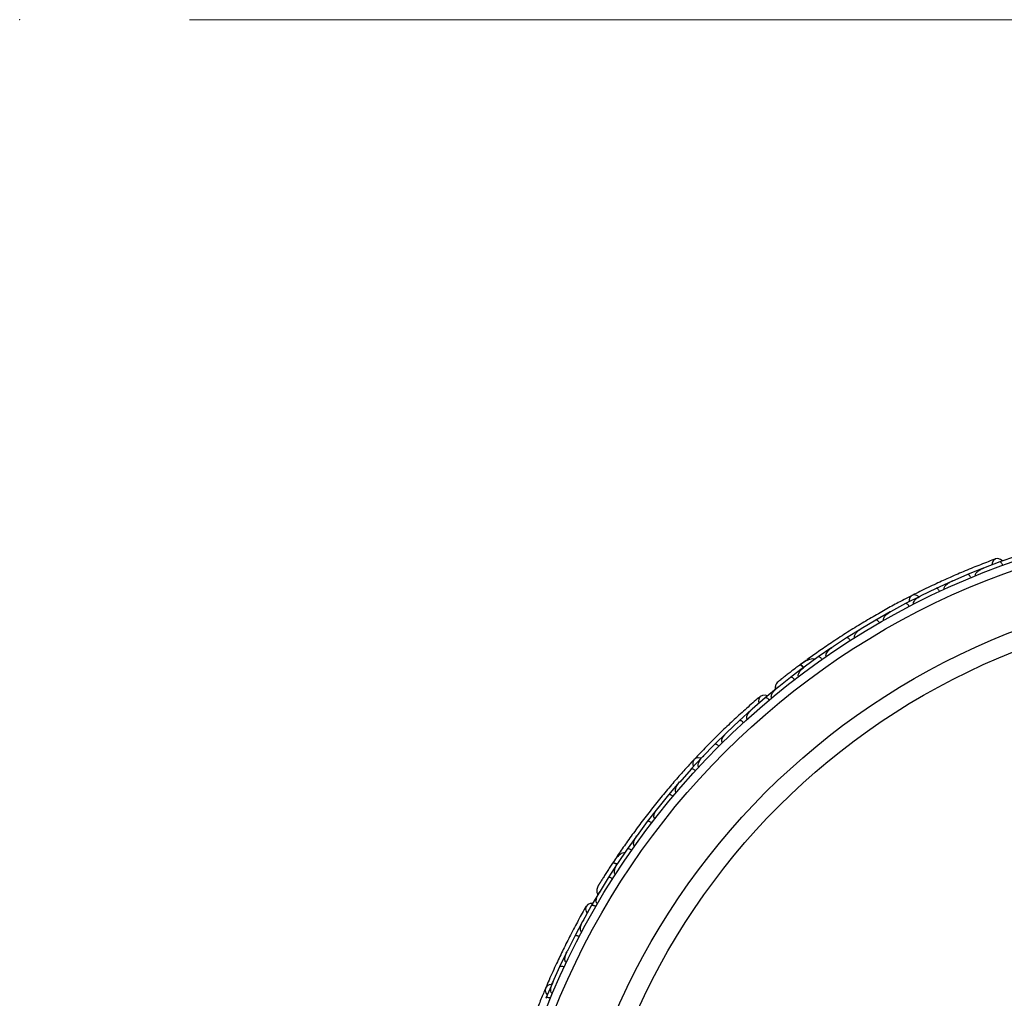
# Model space of a CAD drawing. Header units: millimetres. Extents: x 65 to 121, y 64 to 185.
# Tile 49 of 175: x 84.64 to 90.44, y 98.25 to 104.01. Entities that reach past the tile are written whole.
import ezdxf

# ---------------------------------------------------------------- set-up
doc = ezdxf.new("R2010")
doc.units = ezdxf.units.MM
doc.header["$PDSIZE"] = -1
doc.styles.add('SLDTEXTSTYLE0', font='TXT', dxfattribs={"width": 0.75})
doc.dimstyles.new('SLDDIMSTYLE2', dxfattribs={"dimtxt": 3.5, "dimasz": 3.302, "dimexe": 0, "dimexo": 0.0625, "dimgap": 0.875, "dimtad": 1, "dimlfac": 20, "dimrnd": 1e-09, "dimzin": 12, "dimdsep": 46, "dimtxsty": 'SLDTEXTSTYLE0', "dimsah": 1, "dimcen": 0.09, "dimadec": 0, "dimazin": 3, "dimtfac": 1, "dimtofl": 0, "dimtmove": 0, "dimatfit": 3, "dimfxl": 0, "dimfrac": 2, "dimtolj": 1, "dimtzin": 12, "dimarcsym": 0})

# ---------------------------------------------------------------- blocks, each defined once
blk = doc.blocks.new('_D_2')
at = {"color": 7, "linetype": 'Continuous', "lineweight": 18}
for p, q in [((85.6378, 104.0135), (117.2944, 104.0135)), ((116.2944, 104.0135), (116.2944, 64.0135)), ((85.6378, 64.0135), (117.2944, 64.0135))]:
    blk.add_line(p, q, dxfattribs=at)
for points in [[(116.2944, 104.0135), (115.7864, 100.7115), (116.8024, 100.7115)], [(116.2944, 64.0135), (116.8024, 67.3155), (115.7864, 67.3155)]]:
    blk.add_solid(points, dxfattribs=at)
at = {"color": 7, "linetype": 'Continuous', "lineweight": 18, "insert": (111.7827, 78.2428), "char_height": 3.5, "attachment_point": 1, "rotation": 90, "style": 'SLDTEXTSTYLE0'}
blk.add_mtext('800', dxfattribs=at)

msp = doc.modelspace()

# ---------------------------------------------------------------- linework, layer by layer
at = {"color": 7, "linetype": 'Continuous', "lineweight": 25}
for p, q in [((90.50586, 100.85215), (90.41259, 100.81908)), ((90.41261, 100.81899), (90.31749, 100.78266)), ((90.32402, 100.78515), (90.3178, 100.78279)), ((90.22355, 100.74505), (90.13065, 100.70479)), ((90.31473, 100.782), (90.22353, 100.74513)), ((90.12794, 100.70402), (90.03886, 100.66337)), ((90.13746, 100.70774), (90.1309, 100.70492)), ((89.94551, 100.61827), (89.85853, 100.57388)), ((90.03888, 100.66329), (89.94817, 100.61916)), ((89.95499, 100.62248), (89.94836, 100.61927)), ((89.85855, 100.5738), (89.77001, 100.52583)), ((89.7674, 100.52483), (89.68251, 100.47671)), ((89.77666, 100.52943), (89.77013, 100.52591)), ((89.68254, 100.47664), (89.59616, 100.42483)), ((89.5936, 100.42372), (89.51079, 100.37187)), ((89.60242, 100.42858), (89.59621, 100.42488)), ((89.43236, 100.31994), (89.42654, 100.31611)), ((89.51082, 100.3718), (89.42657, 100.31611)), ((89.4241, 100.31492), (89.34339, 100.25932)), ((89.27291, 100.2393), (89.23748, 100.21335)), ((89.26654, 100.20343), (89.26135, 100.19968)), ((89.34343, 100.25926), (89.26143, 100.19972)), ((89.25894, 100.19837), (89.18036, 100.13898)), ((89.1804, 100.13892), (89.10063, 100.07544)), ((89.10675, 100.081), (89.03041, 100.01802)), ((89.10503, 100.07894), (89.1005, 100.07536)), ((89.03046, 100.01794), (88.95351, 99.95127)), ((88.95114, 99.94971), (88.87804, 99.88386)), ((88.95879, 99.95584), (88.95375, 99.9515)), ((88.87808, 99.8838), (88.80456, 99.81419)), ((88.80228, 99.81254), (88.73247, 99.74387)), ((88.80995, 99.81929), (88.80475, 99.8144)), ((88.73252, 99.74381), (88.66237, 99.67131)), ((88.66018, 99.66957), (88.59362, 99.5981)), ((88.66765, 99.67677), (88.66251, 99.67148)), ((88.59367, 99.59804), (88.52688, 99.52268)), ((88.52477, 99.52085), (88.46145, 99.44659)), ((88.5319, 99.52833), (88.52696, 99.5228)), ((88.46151, 99.44654), (88.39806, 99.36831)), ((88.39603, 99.36639), (88.33595, 99.28935)), ((88.40266, 99.37398), (88.39808, 99.36837)), ((88.336, 99.28929), (88.27588, 99.20815)), ((88.27397, 99.20618), (88.21714, 99.12633)), ((88.28001, 99.21372), (88.27585, 99.20813)), ((88.2172, 99.12628), (88.1605, 99.04229)), ((88.15776, 99.08341), (88.153, 99.0763)), ((88.16404, 99.04752), (88.16044, 99.04222)), ((88.15863, 99.04017), (88.1051, 98.95749)), ((88.10516, 98.95744), (88.05191, 98.8705)), ((88.05576, 98.87782), (88.00557, 98.79253)), ((88.05485, 98.87531), (88.05182, 98.87039)), ((88.00564, 98.79248), (87.95613, 98.70351)), ((87.95443, 98.70123), (87.90827, 98.61436)), ((87.95953, 98.70961), (87.95627, 98.70381)), ((87.90833, 98.61431), (87.86305, 98.52376)), ((87.86147, 98.52142), (87.81936, 98.43302)), ((87.86636, 98.53039), (87.86315, 98.52402)), ((87.81942, 98.43298), (87.7783, 98.34086)), ((87.7814, 98.34779), (87.77837, 98.34107)), ((87.77684, 98.33847), (87.73874, 98.24855))]:
    msp.add_line(p, q, dxfattribs=at)
at = {"color": 7, "linetype": 'Continuous', "lineweight": 25, "flags": 128}
for points in [[(90.42898, 100.82524), (90.41806, 100.83375), (90.40269, 100.8388), (90.38784, 100.83667), (90.37569, 100.82768), (90.36804, 100.81316), (90.36605, 100.80169)], [(89.93762, 100.61446), (89.92474, 100.62212), (89.90909, 100.62493), (89.89487, 100.62082), (89.88415, 100.6104), (89.87847, 100.59515), (89.87787, 100.5842)], [(89.19294, 100.18023), (89.19322, 100.18043), (89.1935, 100.1806)], [(89.04371, 100.02942), (89.03054, 100.03368), (89.01436, 100.03316), (89.00113, 100.02608), (88.99279, 100.01348), (88.99057, 99.99722), (88.99262, 99.98576)], [(88.65407, 99.66329), (88.63935, 99.66608), (88.62368, 99.66337), (88.61172, 99.65465), (88.60521, 99.64118), (88.60508, 99.62491), (88.60827, 99.61442)], [(88.01416, 98.80779), (88.00033, 98.80729), (87.98531, 98.80128), (87.97529, 98.7901), (87.97176, 98.7754), (87.97524, 98.75936), (87.98109, 98.74929)], [(87.77324, 98.33048), (87.75846, 98.32807), (87.74466, 98.32016), (87.73641, 98.30788), (87.73489, 98.293), (87.74034, 98.27767), (87.74692, 98.26889)]]:
    msp.add_lwpolyline(points, dxfattribs=at)
at = {"color": 1, "linetype": 'Continuous', "lineweight": 25, "flags": 128}
for points in [[(89.25837, 100.19761), (89.25602, 100.19978), (89.24994, 100.20471), (89.24434, 100.2083), (89.23943, 100.21041), (89.2354, 100.21095), (89.2324, 100.20992)], [(88.15835, 99.03926), (88.1554, 99.04049), (88.14801, 99.04305), (88.14152, 99.04451), (88.13618, 99.04481), (88.1322, 99.04394), (88.12974, 99.04194)]]:
    msp.add_lwpolyline(points, dxfattribs=at)
at = {"color": 7, "linetype": 'Continuous', "lineweight": 25}
for radius in [4.575, 4.525, 4.188, 4.075]:
    msp.add_circle((91.99302, 96.49918), radius, dxfattribs=at)
for centre, start, end in [((89.28949, 100.2201), 76.476924, 121.956684), ((88.1799, 99.07104), 96.476924, 141.956684)]:
    msp.add_arc(centre, 0.02567, start, end, dxfattribs=at)
for points, knots in [([(90.38885, 100.83707), (90.36001, 100.82623), (90.30517, 100.80563), (90.21331, 100.76841), (90.12496, 100.73051), (90.03509, 100.68962), (89.96105, 100.65439), (89.91472, 100.63075), (89.90129, 100.6239)], [0, 0, 0, 0, 0.2180556, 0.4147202, 0.5912036, 0.7489875, 0.9272426, 1, 1, 1, 1]), ([(90.27104, 100.73774), (90.27069, 100.73878), (90.27024, 100.74013), (90.27007, 100.74304), (90.27089, 100.74802), (90.27481, 100.75469), (90.28449, 100.76523), (90.29893, 100.77492), (90.31183, 100.78095), (90.31749, 100.78318), (90.31757, 100.78321)], [0, 0, 0, 0, 0.0439924, 0.0565425, 0.1182118, 0.2485839, 0.3779124, 0.7339208, 0.9964229, 1, 1, 1, 1]), ([(90.43104, 100.79928), (90.43046, 100.80074), (90.42894, 100.80461), (90.42578, 100.81035), (90.42161, 100.81572), (90.41726, 100.8191), (90.41434, 100.81964), (90.41295, 100.81929), (90.4127, 100.8192), (90.41267, 100.81919)], [0, 0, 0, 0, 0.1152798, 0.3056806, 0.5012898, 0.7256609, 0.9501956, 0.9934701, 1, 1, 1, 1]), ([(90.24285, 100.72618), (90.24276, 100.72638), (90.24167, 100.72898), (90.23919, 100.73382), (90.23507, 100.73964), (90.23057, 100.74395), (90.22663, 100.74578), (90.22443, 100.74559), (90.22361, 100.74526), (90.22358, 100.74525)], [0, 0, 0, 0, 0.0163611, 0.206885, 0.3985455, 0.5994314, 0.8309806, 0.9934816, 1, 1, 1, 1]), ([(90.08639, 100.65795), (90.08608, 100.65873), (90.08548, 100.66022), (90.08516, 100.66333), (90.08597, 100.66859), (90.08949, 100.67514), (90.09855, 100.68599), (90.11247, 100.69625), (90.1251, 100.70285), (90.13061, 100.7053), (90.13068, 100.70533)], [0, 0, 0, 0, 0.0336188, 0.0647198, 0.1259403, 0.2511281, 0.3754616, 0.735616, 0.9964191, 1, 1, 1, 1]), ([(89.89632, 100.62161), (89.87583, 100.61109), (89.83492, 100.59008), (89.75943, 100.54941), (89.67744, 100.50312), (89.5912, 100.45206), (89.50441, 100.39796), (89.42076, 100.34329), (89.34237, 100.28966), (89.29791, 100.25771), (89.27567, 100.24172)], [0, 0, 0, 0, 0.1251424, 0.2497929, 0.374676, 0.4998622, 0.6249666, 0.7502587, 0.8750633, 1, 1, 1, 1]), ([(89.9061, 100.57047), (89.90585, 100.57099), (89.90507, 100.57263), (89.90458, 100.57597), (89.90567, 100.58321), (89.91075, 100.59135), (89.92415, 100.60583), (89.93735, 100.61431), (89.94809, 100.61965), (89.94816, 100.61968)], [0, 0, 0, 0, 0.02335, 0.0734618, 0.134698, 0.325553, 0.4727956, 0.9964114, 1, 1, 1, 1]), ([(90.059, 100.64528), (90.05829, 100.64669), (90.05644, 100.65042), (90.05277, 100.65585), (90.04814, 100.66083), (90.04349, 100.6638), (90.04052, 100.66408), (90.03915, 100.6636), (90.03891, 100.66349), (90.03888, 100.66347)], [0, 0, 0, 0, 0.1157169, 0.3058088, 0.5011944, 0.7257089, 0.9503963, 0.9934905, 1, 1, 1, 1]), ([(89.87943, 100.55668), (89.87866, 100.55806), (89.87664, 100.56171), (89.87274, 100.56697), (89.86789, 100.57174), (89.86311, 100.5745), (89.86013, 100.57464), (89.85878, 100.5741), (89.85855, 100.57398), (89.85852, 100.57397)], [0, 0, 0, 0, 0.1158119, 0.3058371, 0.5011744, 0.7257197, 0.95044, 0.9934949, 1, 1, 1, 1]), ([(89.73013, 100.47535), (89.72998, 100.47564), (89.72944, 100.47658), (89.72863, 100.47894), (89.72841, 100.48272), (89.72991, 100.4894), (89.73434, 100.49703), (89.7467, 100.51153), (89.75941, 100.52051), (89.76988, 100.52629), (89.76995, 100.52633)], [0, 0, 0, 0, 0.0130732, 0.044023, 0.1002245, 0.1663566, 0.3297208, 0.4739231, 0.9964125, 1, 1, 1, 1]), ([(89.70411, 100.46043), (89.70399, 100.46063), (89.70257, 100.46306), (89.69947, 100.46754), (89.69462, 100.47275), (89.68958, 100.47643), (89.68543, 100.47772), (89.68327, 100.47724), (89.68249, 100.4768), (89.68246, 100.47678)], [0, 0, 0, 0, 0.0167419, 0.2070718, 0.3985504, 0.5993354, 0.8310375, 0.9934948, 1, 1, 1, 1]), ([(89.55847, 100.37263), (89.55843, 100.37269), (89.55775, 100.37374), (89.55669, 100.37632), (89.55645, 100.38136), (89.55906, 100.39063), (89.56732, 100.40233), (89.58037, 100.41476), (89.59058, 100.42197), (89.59598, 100.42527), (89.59605, 100.42531)], [0, 0, 0, 0, 0.0028352, 0.050977, 0.1103366, 0.2078119, 0.4531845, 0.7216401, 0.9964148, 1, 1, 1, 1]), ([(89.53304, 100.35653), (89.53292, 100.35672), (89.53139, 100.35908), (89.5281, 100.36342), (89.52302, 100.36842), (89.51784, 100.37188), (89.51363, 100.37299), (89.51149, 100.37242), (89.51074, 100.37194), (89.51071, 100.37192)], [0, 0, 0, 0, 0.016652, 0.2070285, 0.3985507, 0.5993597, 0.831024, 0.9934916, 1, 1, 1, 1]), ([(89.39113, 100.26227), (89.39063, 100.26309), (89.38954, 100.26489), (89.38877, 100.26888), (89.38945, 100.27546), (89.39578, 100.28949), (89.40904, 100.30364), (89.42142, 100.31322), (89.42639, 100.31656), (89.42646, 100.31661)], [0, 0, 0, 0, 0.0388574, 0.084812, 0.162938, 0.3126958, 0.7369051, 0.9964149, 1, 1, 1, 1]), ([(89.23499, 100.21185), (89.22731, 100.20612), (89.21197, 100.19468), (89.18838, 100.17679), (89.16589, 100.15952), (89.14563, 100.14376), (89.12855, 100.13034), (89.11584, 100.12025), (89.10773, 100.11378), (89.10677, 100.11299), (89.1063, 100.1126)], [0, 0, 0, 0, 0.1253341, 0.2502351, 0.3757048, 0.5015073, 0.6270811, 0.7524027, 0.8783335, 1, 1, 1, 1]), ([(89.32357, 100.24465), (89.32153, 100.24546), (89.31478, 100.24815), (89.29657, 100.24736), (89.26823, 100.2362), (89.24458, 100.21885), (89.23236, 100.20989)], [0, 0, 0, 0, 0.07220623, 0.23809231, 0.60655127, 1, 1, 1, 1]), ([(89.25775, 100.19615), (89.25739, 100.19655), (89.25346, 100.20085), (89.24631, 100.20633), (89.23784, 100.21107), (89.23386, 100.21094), (89.23249, 100.20998), (89.2324, 100.20992)], [0, 0, 0, 0, 0.0316493, 0.3464731, 0.6613851, 0.9762941, 1, 1, 1, 1]), ([(89.36625, 100.24494), (89.36531, 100.2462), (89.36283, 100.24955), (89.35828, 100.25426), (89.35285, 100.25835), (89.34776, 100.26047), (89.34479, 100.26023), (89.34353, 100.25952), (89.34332, 100.25937), (89.34329, 100.25935)], [0, 0, 0, 0, 0.11561, 0.3057804, 0.5012224, 0.7256982, 0.9503445, 0.9934853, 1, 1, 1, 1]), ([(89.20702, 100.19088), (89.20694, 100.19082), (89.20219, 100.18728), (89.19752, 100.18372), (89.19293, 100.18023)], [0, 0, 0, 0, 0.0174037, 1, 1, 1, 1]), ([(89.22816, 100.1442), (89.22777, 100.14475), (89.22673, 100.14622), (89.22565, 100.14961), (89.2256, 100.1555), (89.22962, 100.1679), (89.24166, 100.18382), (89.25417, 100.19495), (89.26114, 100.2001), (89.26121, 100.20015)], [0, 0, 0, 0, 0.0273886, 0.0721385, 0.1418849, 0.2690946, 0.6203421, 0.9964192, 1, 1, 1, 1]), ([(89.10636, 100.11267), (89.10342, 100.10967), (89.09767, 100.1038), (89.0922, 100.09297), (89.08967, 100.08217), (89.08882, 100.07351), (89.09014, 100.06892), (89.09052, 100.0676)], [0, 0, 0, 0, 0.25091, 0.490928, 0.714443, 0.9181712, 1, 1, 1, 1]), ([(89.12835, 100.1302), (89.12247, 100.12554), (89.11071, 100.11623), (89.10787, 100.1139), (89.10644, 100.11274)], [0, 0, 0, 0, 0.4997894, 1, 1, 1, 1]), ([(89.20378, 100.12557), (89.20279, 100.12679), (89.20017, 100.13003), (89.19541, 100.13453), (89.18982, 100.1384), (89.18464, 100.14029), (89.18169, 100.13993), (89.18047, 100.13917), (89.18026, 100.13901), (89.18023, 100.13899)], [0, 0, 0, 0, 0.1153787, 0.305714, 0.5012752, 0.7256734, 0.9502371, 0.9934744, 1, 1, 1, 1]), ([(89.06961, 100.01831), (89.06935, 100.01863), (89.0684, 100.0198), (89.06709, 100.02265), (89.06647, 100.02796), (89.06875, 100.03886), (89.07648, 100.05166), (89.08791, 100.06497), (89.096, 100.07232), (89.1003, 100.0758), (89.10037, 100.07585)], [0, 0, 0, 0, 0.0165279, 0.0607653, 0.1238722, 0.2334997, 0.5249132, 0.7588895, 0.9964268, 1, 1, 1, 1]), ([(89.00195, 100.0268), (88.97856, 100.00676), (88.93407, 99.96864), (88.86048, 99.90225), (88.79042, 99.83642), (88.71995, 99.76725), (88.66243, 99.70882), (88.62698, 99.67077), (88.6167, 99.65973)], [0, 0, 0, 0, 0.2180556, 0.4147202, 0.5912036, 0.7489875, 0.9272426, 1, 1, 1, 1]), ([(89.05452, 100.00572), (89.05348, 100.0069), (89.05073, 100.01002), (89.04579, 100.01432), (89.04004, 100.01795), (89.03479, 100.01963), (89.03186, 100.01915), (89.03067, 100.01834), (89.03047, 100.01817), (89.03045, 100.01815)], [0, 0, 0, 0, 0.1152798, 0.3056806, 0.5012898, 0.7256609, 0.9501956, 0.9934701, 1, 1, 1, 1]), ([(88.92521, 99.89317), (88.92453, 99.89403), (88.92365, 99.89514), (88.92249, 99.89782), (88.92156, 99.90278), (88.92296, 99.91039), (88.92845, 99.9236), (88.93871, 99.93764), (88.94876, 99.94773), (88.95333, 99.95175), (88.95339, 99.95181)], [0, 0, 0, 0, 0.0439924, 0.0565425, 0.1182118, 0.2485839, 0.3779124, 0.7339208, 0.9964229, 1, 1, 1, 1]), ([(88.90268, 99.87267), (88.90253, 99.87283), (88.90062, 99.87489), (88.89663, 99.8786), (88.89076, 99.88265), (88.88506, 99.88517), (88.88073, 99.88554), (88.87873, 99.88461), (88.87808, 99.88401), (88.87805, 99.88399)], [0, 0, 0, 0, 0.0163611, 0.206885, 0.3985455, 0.5994314, 0.8309806, 0.9934816, 1, 1, 1, 1]), ([(88.77899, 99.75504), (88.77843, 99.75566), (88.77736, 99.75686), (88.77599, 99.75967), (88.77495, 99.76489), (88.77602, 99.77226), (88.78083, 99.78554), (88.7904, 99.79994), (88.80001, 99.81047), (88.80435, 99.81466), (88.80441, 99.81471)], [0, 0, 0, 0, 0.0336188, 0.0647198, 0.1259403, 0.2511281, 0.3754616, 0.735616, 0.9964191, 1, 1, 1, 1]), ([(88.75758, 99.73377), (88.75644, 99.73485), (88.75342, 99.73772), (88.74811, 99.74157), (88.74206, 99.74466), (88.73668, 99.74586), (88.73379, 99.7451), (88.73267, 99.74419), (88.73248, 99.744), (88.73246, 99.74398)], [0, 0, 0, 0, 0.1157169, 0.3058088, 0.5011944, 0.7257089, 0.9503963, 0.9934905, 1, 1, 1, 1]), ([(88.61281, 99.65589), (88.59715, 99.63899), (88.5659, 99.60525), (88.50887, 99.54122), (88.44766, 99.46968), (88.38408, 99.3922), (88.32103, 99.31168), (88.26112, 99.2317), (88.2058, 99.15449), (88.17495, 99.10926), (88.15952, 99.08663)], [0, 0, 0, 0, 0.1251424, 0.2497929, 0.374676, 0.4998622, 0.6249666, 0.7502587, 0.8750633, 1, 1, 1, 1]), ([(88.6395, 99.61117), (88.63908, 99.61158), (88.63779, 99.61285), (88.63618, 99.61582), (88.63473, 99.623), (88.63672, 99.63238), (88.64436, 99.65057), (88.65387, 99.66306), (88.66213, 99.67174), (88.66219, 99.6718)], [0, 0, 0, 0, 0.02335, 0.0734618, 0.134698, 0.325553, 0.4727956, 0.9964114, 1, 1, 1, 1]), ([(88.61914, 99.58909), (88.61795, 99.59013), (88.61481, 99.59286), (88.60934, 99.59647), (88.60316, 99.59929), (88.59772, 99.60025), (88.59487, 99.59937), (88.59379, 99.5984), (88.59361, 99.59821), (88.59359, 99.59818)], [0, 0, 0, 0, 0.1158119, 0.3058371, 0.5011744, 0.7257197, 0.95044, 0.9934949, 1, 1, 1, 1]), ([(88.50667, 99.46161), (88.50643, 99.46182), (88.5056, 99.46253), (88.50403, 99.46446), (88.50253, 99.46794), (88.50166, 99.47473), (88.50322, 99.48341), (88.50987, 99.50126), (88.51874, 99.51405), (88.5266, 99.52307), (88.52665, 99.52313)], [0, 0, 0, 0, 0.01307317, 0.044023, 0.10022455, 0.16635662, 0.32972078, 0.47392312, 0.99641253, 1, 1, 1, 1]), ([(88.48732, 99.43868), (88.48714, 99.43883), (88.48498, 99.44062), (88.48053, 99.44377), (88.47419, 99.44702), (88.4682, 99.44875), (88.46385, 99.44854), (88.46198, 99.44735), (88.46141, 99.44667), (88.46139, 99.44665)], [0, 0, 0, 0, 0.0167419, 0.2070718, 0.3985504, 0.5993354, 0.8310375, 0.9934948, 1, 1, 1, 1]), ([(88.3805, 99.30637), (88.38044, 99.30641), (88.37943, 99.30716), (88.37756, 99.30923), (88.37561, 99.31388), (88.37489, 99.32348), (88.37865, 99.3373), (88.38666, 99.35345), (88.39379, 99.36371), (88.39774, 99.36866), (88.39779, 99.36873)], [0, 0, 0, 0, 0.0028352, 0.050977, 0.1103366, 0.2078119, 0.4531845, 0.7216401, 0.9964148, 1, 1, 1, 1]), ([(88.36211, 99.28254), (88.36193, 99.28267), (88.35968, 99.28437), (88.3551, 99.28733), (88.34862, 99.29029), (88.34257, 99.29177), (88.33824, 99.29137), (88.33642, 99.2901), (88.33588, 99.2894), (88.33586, 99.28937)], [0, 0, 0, 0, 0.01665195, 0.20702847, 0.39855075, 0.59935968, 0.83102403, 0.99349163, 1, 1, 1, 1]), ([(88.261, 99.14543), (88.26024, 99.14603), (88.2586, 99.14735), (88.25651, 99.15083), (88.2549, 99.15725), (88.25605, 99.17259), (88.26367, 99.19043), (88.27203, 99.20366), (88.27556, 99.2085), (88.2756, 99.20857)], [0, 0, 0, 0, 0.0388574, 0.084812, 0.162938, 0.3126958, 0.7369051, 0.9964149, 1, 1, 1, 1]), ([(88.20354, 99.10576), (88.20134, 99.10583), (88.19408, 99.10605), (88.17723, 99.09908), (88.15442, 99.07889), (88.13813, 99.0545), (88.12971, 99.04191)], [0, 0, 0, 0, 0.0722062, 0.2380923, 0.6065513, 1, 1, 1, 1]), ([(88.24354, 99.12063), (88.24223, 99.1215), (88.23875, 99.1238), (88.23286, 99.12666), (88.22636, 99.12866), (88.22085, 99.1289), (88.21814, 99.12766), (88.2172, 99.12657), (88.21705, 99.12635), (88.21703, 99.12632)], [0, 0, 0, 0, 0.11561, 0.3057804, 0.50122242, 0.72569819, 0.95034449, 0.99348532, 1, 1, 1, 1]), ([(88.13151, 99.04464), (88.12625, 99.03663), (88.11576, 99.02064), (88.09971, 98.99576), (88.08448, 98.97184), (88.07083, 98.9501), (88.05937, 98.93165), (88.05087, 98.91782), (88.04547, 98.90896), (88.04484, 98.90789), (88.04453, 98.90737)], [0, 0, 0, 0, 0.1253341, 0.2502351, 0.3757048, 0.5015073, 0.6270811, 0.7524027, 0.8783335, 1, 1, 1, 1]), ([(88.15827, 99.03768), (88.15779, 99.03793), (88.15263, 99.04062), (88.14404, 99.04333), (88.13446, 99.04488), (88.13076, 99.04341), (88.1298, 99.04204), (88.12974, 99.04194)], [0, 0, 0, 0, 0.0316493, 0.3464731, 0.6613851, 0.9762941, 1, 1, 1, 1]), ([(88.15303, 99.0763), (88.15303, 99.07631), (88.15307, 99.07667), (88.15089, 99.07335), (88.14588, 99.0662), (88.13816, 99.05466), (88.1321, 99.04545), (88.13031, 99.04273)], [0, 0, 0, 0, 0.0063417, 0.1391324, 0.4541713, 0.8392735, 1, 1, 1, 1]), ([(88.14823, 98.97874), (88.14767, 98.97913), (88.1462, 98.98015), (88.14402, 98.98296), (88.14196, 98.98848), (88.1415, 99.00151), (88.14737, 99.02059), (88.15532, 99.03533), (88.16011, 99.04255), (88.16015, 99.04262)], [0, 0, 0, 0, 0.0273886, 0.0721385, 0.1418849, 0.2690946, 0.6203421, 0.9964192, 1, 1, 1, 1]), ([(88.11467, 99.01889), (88.11375, 99.01747), (88.10969, 99.01125), (88.1058, 99.0052), (88.1028, 99.00054)], [0, 0, 0, 0, 0.2287199, 1, 1, 1, 1]), ([(88.05923, 98.93145), (88.0553, 98.92506), (88.04743, 98.91229), (88.04555, 98.90912), (88.04462, 98.90754)], [0, 0, 0, 0, 0.4997894, 1, 1, 1, 1]), ([(88.13169, 98.9529), (88.13034, 98.9537), (88.12677, 98.95585), (88.12076, 98.95846), (88.11419, 98.96017), (88.10868, 98.96018), (88.10603, 98.95883), (88.10514, 98.9577), (88.105, 98.95748), (88.10498, 98.95745)], [0, 0, 0, 0, 0.1153787, 0.305714, 0.5012752, 0.7256734, 0.9502371, 0.9934744, 1, 1, 1, 1]), ([(88.0423, 98.80621), (88.04195, 98.80642), (88.04065, 98.8072), (88.03845, 98.80943), (88.03605, 98.8142), (88.03446, 98.82523), (88.03735, 98.8399), (88.04354, 98.85631), (88.04863, 98.86599), (88.05148, 98.87073), (88.05152, 98.8708)], [0, 0, 0, 0, 0.01652787, 0.06076532, 0.12387224, 0.23349968, 0.5249132, 0.75888947, 0.99642682, 1, 1, 1, 1]), ([(88.04457, 98.90745), (88.04283, 98.90363), (88.03943, 98.89614), (88.03799, 98.8841), (88.03931, 98.87308), (88.04147, 98.86465), (88.04428, 98.86079), (88.04509, 98.85969)], [0, 0, 0, 0, 0.25091, 0.490928, 0.714443, 0.9181712, 1, 1, 1, 1]), ([(87.97582, 98.79105), (87.96069, 98.76422), (87.93192, 98.71318), (87.88548, 98.62562), (87.84216, 98.5398), (87.7996, 98.45071), (87.76552, 98.37613), (87.74523, 98.32824), (87.73935, 98.31436)], [0, 0, 0, 0, 0.21805555, 0.41472016, 0.59120361, 0.74898753, 0.9272426, 1, 1, 1, 1]), ([(88.03242, 98.78922), (88.03105, 98.78997), (88.02739, 98.79196), (88.02128, 98.79432), (88.01464, 98.79576), (88.00913, 98.79555), (88.00654, 98.79409), (88.0057, 98.79292), (88.00557, 98.7927), (88.00555, 98.79267)], [0, 0, 0, 0, 0.1152798, 0.3056806, 0.5012898, 0.7256609, 0.9501956, 0.9934701, 1, 1, 1, 1]), ([(87.94941, 98.63923), (87.94847, 98.63981), (87.94727, 98.64055), (87.94527, 98.64267), (87.94269, 98.64701), (87.94141, 98.65465), (87.94205, 98.66894), (87.94688, 98.68564), (87.95288, 98.69856), (87.9558, 98.7039), (87.95583, 98.70397)], [0, 0, 0, 0, 0.0439924, 0.0565425, 0.1182118, 0.2485839, 0.3779124, 0.7339208, 0.9964229, 1, 1, 1, 1]), ([(87.93525, 98.61226), (87.93505, 98.61236), (87.93255, 98.61365), (87.92753, 98.61576), (87.92064, 98.61757), (87.91442, 98.61798), (87.91022, 98.61685), (87.90866, 98.61529), (87.90825, 98.61451), (87.90823, 98.61448)], [0, 0, 0, 0, 0.0163611, 0.206885, 0.3985455, 0.5994314, 0.8309806, 0.9934816, 1, 1, 1, 1]), ([(87.85925, 98.45943), (87.85851, 98.45982), (87.85709, 98.46057), (87.85485, 98.46275), (87.85209, 98.4673), (87.85057, 98.47459), (87.85055, 98.48872), (87.85461, 98.50552), (87.86004, 98.5187), (87.86269, 98.52412), (87.86273, 98.52419)], [0, 0, 0, 0, 0.0336188, 0.0647198, 0.1259403, 0.2511281, 0.3754616, 0.735616, 0.9964191, 1, 1, 1, 1]), ([(87.84641, 98.43211), (87.84496, 98.43274), (87.84115, 98.4344), (87.83484, 98.4362), (87.8281, 98.43704), (87.82263, 98.43632), (87.82017, 98.43463), (87.81943, 98.43338), (87.81932, 98.43315), (87.81931, 98.43311)], [0, 0, 0, 0, 0.11571691, 0.30580882, 0.50119443, 0.72570886, 0.95039629, 0.99349051, 1, 1, 1, 1]), ([(87.73701, 98.30941), (87.72807, 98.28818), (87.71024, 98.24579), (87.67855, 98.16611), (87.6455, 98.07795), (87.61225, 97.9834), (87.58055, 97.88617), (87.55161, 97.79052), (87.52603, 97.69905), (87.51251, 97.64599), (87.50575, 97.61945)], [0, 0, 0, 0, 0.1251424, 0.2497929, 0.374676, 0.4998622, 0.6249666, 0.7502587, 0.8750633, 1, 1, 1, 1]), ([(87.77738, 98.27652), (87.77685, 98.27676), (87.7752, 98.27751), (87.77267, 98.27976), (87.76885, 98.28601), (87.76751, 98.2955), (87.76847, 98.31521), (87.77313, 98.33019), (87.77793, 98.34118), (87.77796, 98.34126)], [0, 0, 0, 0, 0.02335, 0.0734618, 0.134698, 0.325553, 0.4727956, 0.9964114, 1, 1, 1, 1]), ([(87.7658, 98.24881), (87.76433, 98.24938), (87.76044, 98.25087), (87.75406, 98.2524), (87.74729, 98.25293), (87.74185, 98.25197), (87.73947, 98.25017), (87.73879, 98.24889), (87.73869, 98.24865), (87.73867, 98.24862)], [0, 0, 0, 0, 0.11581192, 0.30583711, 0.50117443, 0.72571967, 0.95043997, 0.99349487, 1, 1, 1, 1])]:
    msp.add_open_spline(points, degree=3, knots=knots, dxfattribs=at)
at = {"color": 7, "linetype": 'Continuous', "lineweight": 0}
msp.add_point((84.6378, 104.01348), dxfattribs=at)

# ---------------------------------------------------------------- dimensions: what is measured, and where the dimension line sits
at = {"color": 7, "linetype": 'Continuous', "lineweight": 18}
dim = msp.add_linear_dim(base=(116.29442, 64.01348), p1=(84.6378, 104.01348), p2=(84.6378, 64.01348), angle=90, dimstyle='SLDDIMSTYLE2', dxfattribs=at)
dim.commit()
dim.dimension.update_dxf_attribs({"geometry": '_D_2', "text_midpoint": (116.29442, 82.12194), "dimtype": 160})

doc.saveas('drawing.dxf')
